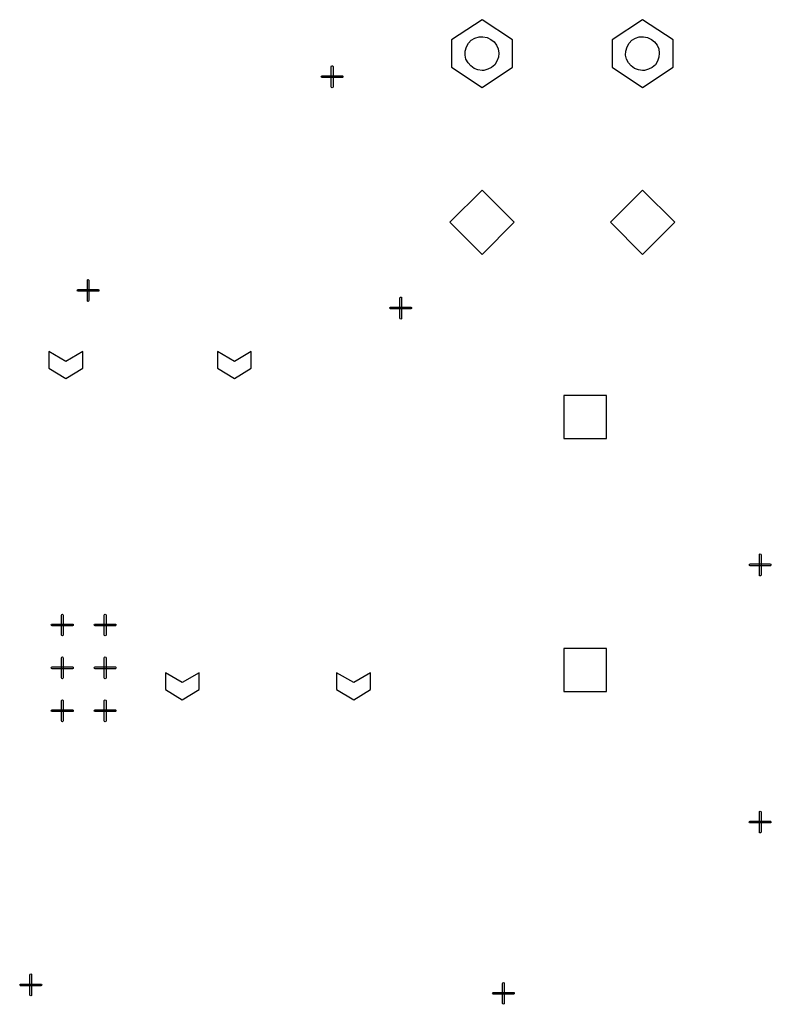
# Model space of a CAD drawing. Extents: x -658 to 530, y -320 to 521.
# Tile 25 of 28: x 304 to 367, y 71 to 154. Entities that reach past the tile are written whole.
import ezdxf

# ---------------------------------------------------------------- set-up
doc = ezdxf.new("R2010")
doc.units = 0
doc.layers.add('1', color=1, linetype='CONTINUOUS')

msp = doc.modelspace()

# ---------------------------------------------------------------- linework, layer by layer
at = {"layer": '1'}
for p, q in [((343.15, 153.53), (340.6, 151.83)), ((345.7, 151.83), (343.15, 153.53)), ((356.63, 153.53), (354.08, 151.83)), ((359.18, 151.83), (356.63, 153.53)), ((342.25, 151.8), (342.55, 151.98)), ((342.55, 151.98), (342.9, 152.08)), ((342.9, 152.08), (343.23, 152.1)), ((343.23, 152.1), (343.58, 152.03)), ((343.58, 152.03), (343.9, 151.88)), ((355.73, 151.8), (356.03, 151.98)), ((356.03, 151.98), (356.35, 152.08)), ((356.35, 152.08), (356.7, 152.1)), ((356.7, 152.1), (357.05, 152.03)), ((357.05, 152.03), (357.38, 151.88)), ((340.6, 151.83), (340.6, 149.55)), ((341.75, 150.9), (341.85, 151.25)), ((341.85, 151.25), (342.03, 151.55)), ((342.03, 151.55), (342.25, 151.8)), ((343.9, 151.88), (344.18, 151.68)), ((344.18, 151.68), (344.38, 151.4)), ((344.38, 151.4), (344.5, 151.08)), ((345.7, 149.55), (345.7, 151.83)), ((354.08, 151.83), (354.08, 149.55)), ((355.23, 150.9), (355.33, 151.25)), ((355.33, 151.25), (355.5, 151.55)), ((355.5, 151.55), (355.73, 151.8)), ((357.38, 151.88), (357.63, 151.68)), ((357.63, 151.68), (357.85, 151.4)), ((357.85, 151.4), (357.98, 151.08)), ((359.18, 149.55), (359.18, 151.83)), ((341.73, 150.55), (341.75, 150.9)), ((341.8, 150.23), (341.73, 150.55)), ((344.53, 150.38), (344.4, 150.05)), ((344.5, 151.08), (344.55, 150.73)), ((344.55, 150.73), (344.53, 150.38)), ((355.2, 150.55), (355.23, 150.9)), ((355.28, 150.23), (355.2, 150.55)), ((358, 150.38), (357.88, 150.05)), ((357.98, 151.08), (358.03, 150.73)), ((358.03, 150.73), (358, 150.38)), ((330.5, 149.6), (330.53, 149.65)), ((330.5, 147.9), (330.5, 149.6)), ((330.53, 149.65), (330.58, 149.67)), ((330.58, 149.67), (330.63, 149.65)), ((330.63, 149.65), (330.65, 149.6)), ((330.65, 149.6), (330.65, 147.9)), ((340.6, 149.55), (343.15, 147.85)), ((341.98, 149.9), (341.8, 150.23)), ((342.2, 149.65), (341.98, 149.9)), ((342.48, 149.45), (342.2, 149.65)), ((343.15, 147.85), (345.7, 149.55)), ((343.95, 149.53), (343.65, 149.38)), ((344.23, 149.75), (343.95, 149.53)), ((344.4, 150.05), (344.23, 149.75)), ((354.08, 149.55), (356.63, 147.85)), ((355.45, 149.9), (355.28, 150.23)), ((355.68, 149.65), (355.45, 149.9)), ((355.95, 149.45), (355.68, 149.65)), ((356.63, 147.85), (359.18, 149.55)), ((357.43, 149.53), (357.13, 149.38)), ((357.7, 149.75), (357.43, 149.53)), ((357.88, 150.05), (357.7, 149.75)), ((329.65, 148.75), (329.68, 148.8)), ((329.68, 148.7), (329.65, 148.75)), ((329.68, 148.8), (329.73, 148.82)), ((329.73, 148.67), (329.68, 148.7)), ((329.73, 148.82), (331.43, 148.82)), ((331.43, 148.67), (329.73, 148.67)), ((331.43, 148.82), (331.48, 148.8)), ((331.48, 148.7), (331.43, 148.67)), ((331.48, 148.8), (331.5, 148.75)), ((331.5, 148.75), (331.48, 148.7)), ((342.8, 149.33), (342.48, 149.45)), ((343.15, 149.28), (342.8, 149.33)), ((343.3, 149.28), (343.15, 149.28)), ((343.65, 149.38), (343.3, 149.28)), ((356.28, 149.33), (355.95, 149.45)), ((356.63, 149.28), (356.28, 149.33)), ((356.78, 149.28), (356.63, 149.28)), ((357.13, 149.38), (356.78, 149.28)), ((330.53, 147.85), (330.5, 147.9)), ((330.58, 147.82), (330.53, 147.85)), ((330.63, 147.85), (330.58, 147.82)), ((330.65, 147.9), (330.63, 147.85)), ((343.15, 139.23), (340.45, 136.55)), ((345.85, 136.55), (343.15, 139.23)), ((356.63, 139.23), (353.93, 136.55)), ((359.33, 136.55), (356.63, 139.23)), ((340.45, 136.55), (343.15, 133.85)), ((343.15, 133.85), (345.85, 136.55)), ((353.93, 136.55), (356.63, 133.85)), ((356.63, 133.85), (359.33, 136.55)), ((310.03, 131.72), (310.08, 131.75)), ((310.03, 131.67), (310.03, 131.72)), ((310.03, 129.97), (310.03, 131.67)), ((310.08, 131.75), (310.13, 131.72)), ((310.13, 131.72), (310.15, 131.67)), ((310.15, 131.67), (310.15, 129.97)), ((309.18, 130.82), (309.2, 130.87)), ((309.2, 130.77), (309.18, 130.82)), ((309.2, 130.87), (309.25, 130.9)), ((309.25, 130.75), (309.2, 130.77)), ((309.25, 130.9), (310.93, 130.9)), ((310.93, 130.75), (309.25, 130.75)), ((310.93, 130.9), (310.98, 130.87)), ((310.98, 130.77), (310.93, 130.75)), ((310.98, 130.87), (311, 130.82)), ((311, 130.82), (310.98, 130.77)), ((310.03, 129.92), (310.03, 129.97)), ((310.08, 129.9), (310.03, 129.92)), ((310.13, 129.92), (310.08, 129.9)), ((310.15, 129.97), (310.13, 129.92)), ((336.25, 130.2), (336.28, 130.25)), ((336.25, 128.5), (336.25, 130.2)), ((336.28, 130.25), (336.33, 130.27)), ((336.33, 130.27), (336.38, 130.25)), ((336.38, 130.25), (336.4, 130.2)), ((336.4, 130.2), (336.4, 128.5)), ((335.4, 129.35), (335.43, 129.4)), ((335.43, 129.3), (335.4, 129.35)), ((335.43, 129.4), (335.48, 129.42)), ((335.48, 129.27), (335.43, 129.3)), ((335.48, 129.42), (337.18, 129.42)), ((337.18, 129.27), (335.48, 129.27)), ((337.18, 129.42), (337.23, 129.4)), ((337.23, 129.3), (337.18, 129.27)), ((337.23, 129.4), (337.23, 129.35)), ((337.23, 129.35), (337.23, 129.3)), ((336.28, 128.45), (336.25, 128.5)), ((336.33, 128.42), (336.28, 128.45)), ((336.38, 128.45), (336.33, 128.42)), ((336.4, 128.5), (336.38, 128.45)), ((308.23, 124.85), (306.8, 125.7)), ((306.8, 125.7), (306.8, 124.3)), ((309.65, 125.7), (308.23, 124.85)), ((309.65, 124.3), (309.65, 125.7)), ((322.38, 124.85), (320.95, 125.7)), ((320.95, 125.7), (320.95, 124.3)), ((323.78, 125.7), (322.38, 124.85)), ((323.78, 124.3), (323.78, 125.7)), ((306.8, 124.3), (308.23, 123.45)), ((308.23, 123.45), (309.65, 124.3)), ((320.95, 124.3), (322.38, 123.45)), ((322.38, 123.45), (323.78, 124.3)), ((353.6, 122), (350.03, 122)), ((350.03, 122), (350.03, 118.4)), ((353.6, 118.4), (353.6, 122)), ((350.03, 118.4), (353.6, 118.4)), ((366.43, 108.65), (366.45, 108.7)), ((366.43, 106.95), (366.43, 108.65)), ((366.45, 108.7), (366.5, 108.73)), ((366.5, 108.73), (366.55, 108.7)), ((366.55, 108.7), (366.58, 108.65)), ((366.58, 108.65), (366.58, 106.95)), ((365.58, 107.8), (365.6, 107.85)), ((365.6, 107.75), (365.58, 107.8)), ((365.6, 107.85), (365.65, 107.88)), ((365.65, 107.73), (365.6, 107.75)), ((365.65, 107.88), (367.35, 107.88)), ((367.35, 107.73), (365.65, 107.73)), ((367.35, 107.88), (367.4, 107.85)), ((367.4, 107.75), (367.35, 107.73)), ((367.4, 107.85), (367.43, 107.8)), ((367.43, 107.8), (367.4, 107.75)), ((366.45, 106.9), (366.43, 106.95)), ((366.5, 106.88), (366.45, 106.9)), ((366.55, 106.9), (366.5, 106.88)), ((366.58, 106.95), (366.55, 106.9)), ((307.85, 103.6), (307.88, 103.65)), ((307.85, 101.92), (307.85, 103.6)), ((307.88, 103.65), (307.93, 103.67)), ((307.93, 103.67), (307.98, 103.65)), ((307.98, 103.65), (308, 103.6)), ((308, 103.6), (308, 101.92)), ((311.45, 103.6), (311.48, 103.65)), ((311.45, 101.92), (311.45, 103.6)), ((311.48, 103.65), (311.53, 103.67)), ((311.53, 103.67), (311.58, 103.65)), ((311.58, 103.65), (311.6, 103.6)), ((311.6, 103.6), (311.6, 101.92)), ((307, 102.77), (307.03, 102.82)), ((307.03, 102.72), (307, 102.77)), ((307.03, 102.82), (307.08, 102.82)), ((307.08, 102.7), (307.03, 102.72)), ((307.08, 102.82), (308.78, 102.82)), ((308.78, 102.7), (307.08, 102.7)), ((308.78, 102.82), (308.83, 102.82)), ((308.83, 102.72), (308.78, 102.7)), ((308.83, 102.82), (308.85, 102.77)), ((308.85, 102.77), (308.83, 102.72)), ((310.6, 102.77), (310.63, 102.82)), ((310.63, 102.72), (310.6, 102.77)), ((310.63, 102.82), (310.68, 102.82)), ((310.68, 102.7), (310.63, 102.72)), ((310.68, 102.82), (312.38, 102.82)), ((312.38, 102.7), (310.68, 102.7)), ((312.38, 102.82), (312.43, 102.82)), ((312.43, 102.72), (312.38, 102.7)), ((312.43, 102.82), (312.45, 102.77)), ((312.45, 102.77), (312.43, 102.72)), ((307.88, 101.87), (307.85, 101.92)), ((307.93, 101.85), (307.88, 101.87)), ((307.98, 101.87), (307.93, 101.85)), ((308, 101.92), (307.98, 101.87)), ((311.48, 101.87), (311.45, 101.92)), ((311.53, 101.85), (311.48, 101.87)), ((311.58, 101.87), (311.53, 101.85)), ((311.6, 101.92), (311.58, 101.87)), ((353.6, 100.78), (350.03, 100.78)), ((350.03, 100.78), (350.03, 97.18)), ((353.6, 97.18), (353.6, 100.78)), ((307.85, 100.02), (307.88, 100.07)), ((307.85, 98.32), (307.85, 100.02)), ((307.88, 100.07), (307.93, 100.1)), ((307.93, 100.1), (307.98, 100.07)), ((307.98, 100.07), (308, 100.02)), ((308, 100.02), (308, 98.32)), ((311.45, 100.02), (311.48, 100.07)), ((311.45, 98.32), (311.45, 100.02)), ((311.48, 100.07), (311.53, 100.1)), ((311.53, 100.1), (311.58, 100.07)), ((311.58, 100.07), (311.6, 100.02)), ((311.6, 100.02), (311.6, 98.32)), ((307, 99.17), (307.03, 99.22)), ((307.03, 99.12), (307, 99.17)), ((307.03, 99.22), (307.08, 99.25)), ((307.08, 99.1), (307.03, 99.12)), ((307.08, 99.25), (308.78, 99.25)), ((308.78, 99.1), (307.08, 99.1)), ((308.78, 99.25), (308.83, 99.22)), ((308.83, 99.12), (308.78, 99.1)), ((308.83, 99.22), (308.85, 99.17)), ((308.85, 99.17), (308.83, 99.12)), ((310.6, 99.17), (310.63, 99.22)), ((310.63, 99.12), (310.6, 99.17)), ((310.63, 99.22), (310.68, 99.25)), ((310.68, 99.1), (310.63, 99.12)), ((310.68, 99.25), (312.38, 99.25)), ((312.38, 99.1), (310.68, 99.1)), ((312.38, 99.25), (312.43, 99.22)), ((312.43, 99.12), (312.38, 99.1)), ((312.43, 99.22), (312.45, 99.17)), ((312.45, 99.17), (312.43, 99.12)), ((307.88, 98.27), (307.85, 98.32)), ((308, 98.32), (307.98, 98.27)), ((311.48, 98.27), (311.45, 98.32)), ((311.6, 98.32), (311.58, 98.27)), ((318, 97.93), (316.58, 98.75)), ((316.58, 98.75), (316.58, 97.35)), ((319.4, 98.75), (318, 97.93)), ((319.4, 97.35), (319.4, 98.75)), ((332.38, 97.93), (330.95, 98.75)), ((330.95, 98.75), (330.95, 97.35)), ((333.78, 98.75), (332.38, 97.93)), ((333.78, 97.35), (333.78, 98.75)), ((307.93, 98.25), (307.88, 98.27)), ((307.98, 98.27), (307.93, 98.25)), ((311.53, 98.25), (311.48, 98.27)), ((311.58, 98.27), (311.53, 98.25)), ((316.58, 97.35), (318, 96.5)), ((318, 96.5), (319.4, 97.35)), ((330.95, 97.35), (332.38, 96.5)), ((332.38, 96.5), (333.78, 97.35)), ((350.03, 97.18), (353.6, 97.18)), ((307.85, 96.42), (307.88, 96.47)), ((307.85, 94.72), (307.85, 96.42)), ((307.88, 96.47), (307.93, 96.5)), ((307.93, 96.5), (307.98, 96.47)), ((307.98, 96.47), (308, 96.42)), ((308, 96.42), (308, 94.72)), ((311.45, 96.42), (311.48, 96.47)), ((311.45, 94.72), (311.45, 96.42)), ((311.48, 96.47), (311.53, 96.5)), ((311.53, 96.5), (311.58, 96.47)), ((311.58, 96.47), (311.6, 96.42)), ((311.6, 96.42), (311.6, 94.72)), ((307, 95.57), (307.03, 95.62)), ((307.03, 95.52), (307, 95.57)), ((307.03, 95.62), (307.08, 95.65)), ((307.08, 95.5), (307.03, 95.52)), ((307.08, 95.65), (308.78, 95.65)), ((308.78, 95.5), (307.08, 95.5)), ((308.78, 95.65), (308.83, 95.62)), ((308.83, 95.52), (308.78, 95.5)), ((308.83, 95.62), (308.85, 95.57)), ((308.85, 95.57), (308.83, 95.52)), ((310.6, 95.57), (310.63, 95.62)), ((310.63, 95.52), (310.6, 95.57)), ((310.63, 95.62), (310.68, 95.65)), ((310.68, 95.5), (310.63, 95.52)), ((310.68, 95.65), (312.38, 95.65)), ((312.38, 95.5), (310.68, 95.5)), ((312.38, 95.65), (312.43, 95.62)), ((312.43, 95.52), (312.38, 95.5)), ((312.43, 95.62), (312.45, 95.57)), ((312.45, 95.57), (312.43, 95.52)), ((307.88, 94.67), (307.85, 94.72)), ((307.93, 94.65), (307.88, 94.67)), ((307.98, 94.67), (307.93, 94.65)), ((308, 94.72), (307.98, 94.67)), ((311.48, 94.67), (311.45, 94.72)), ((311.53, 94.65), (311.48, 94.67)), ((311.58, 94.67), (311.53, 94.65)), ((311.6, 94.72), (311.58, 94.67)), ((366.43, 87.08), (366.45, 87.13)), ((366.43, 85.38), (366.43, 87.08)), ((366.45, 87.13), (366.5, 87.15)), ((366.5, 87.15), (366.55, 87.13)), ((366.55, 87.13), (366.58, 87.08)), ((366.58, 87.08), (366.58, 85.38)), ((365.58, 86.23), (365.6, 86.28)), ((365.6, 86.18), (365.58, 86.23)), ((365.6, 86.28), (365.65, 86.3)), ((365.65, 86.18), (365.6, 86.18)), ((365.65, 86.3), (367.35, 86.3)), ((367.35, 86.18), (365.65, 86.18)), ((367.35, 86.3), (367.4, 86.28)), ((367.4, 86.18), (367.35, 86.18)), ((367.4, 86.28), (367.43, 86.23)), ((367.43, 86.23), (367.4, 86.18)), ((366.45, 85.33), (366.43, 85.38)), ((366.5, 85.33), (366.45, 85.33)), ((366.55, 85.33), (366.5, 85.33)), ((366.58, 85.38), (366.55, 85.33)), ((305.23, 73.48), (305.28, 73.5)), ((305.28, 73.5), (305.33, 73.48)), ((305.2, 73.43), (305.23, 73.48)), ((305.2, 71.73), (305.2, 73.43)), ((305.33, 73.48), (305.35, 73.43)), ((305.35, 73.43), (305.35, 71.73)), ((344.88, 72.7), (344.9, 72.75)), ((344.88, 71.03), (344.88, 72.7)), ((344.9, 72.75), (344.95, 72.78)), ((344.95, 72.78), (345, 72.75)), ((345, 72.75), (345, 72.7)), ((345, 72.7), (345, 71.03)), ((304.35, 72.58), (304.38, 72.63)), ((304.38, 72.53), (304.35, 72.58)), ((304.38, 72.63), (304.43, 72.65)), ((304.43, 72.5), (304.38, 72.53)), ((304.43, 72.65), (306.13, 72.65)), ((306.13, 72.5), (304.43, 72.5)), ((306.13, 72.65), (306.18, 72.63)), ((306.18, 72.53), (306.13, 72.5)), ((306.18, 72.63), (306.2, 72.58)), ((306.2, 72.58), (306.18, 72.53)), ((344.03, 71.88), (344.05, 71.93)), ((344.05, 71.83), (344.03, 71.88)), ((344.05, 71.93), (344.1, 71.93)), ((344.1, 71.93), (345.8, 71.93)), ((345.8, 71.93), (345.85, 71.93)), ((345.85, 71.93), (345.85, 71.88)), ((345.85, 71.88), (345.85, 71.83)), ((305.23, 71.68), (305.2, 71.73)), ((305.28, 71.65), (305.23, 71.68)), ((305.33, 71.68), (305.28, 71.65)), ((305.35, 71.73), (305.33, 71.68)), ((344.1, 71.8), (344.05, 71.83)), ((345.8, 71.8), (344.1, 71.8)), ((344.9, 70.98), (344.88, 71.03)), ((345, 71.03), (345, 70.98)), ((345.85, 71.83), (345.8, 71.8)), ((344.95, 70.95), (344.9, 70.98)), ((345, 70.98), (344.95, 70.95))]:
    msp.add_line(p, q, dxfattribs=at)

doc.saveas('drawing.dxf')
